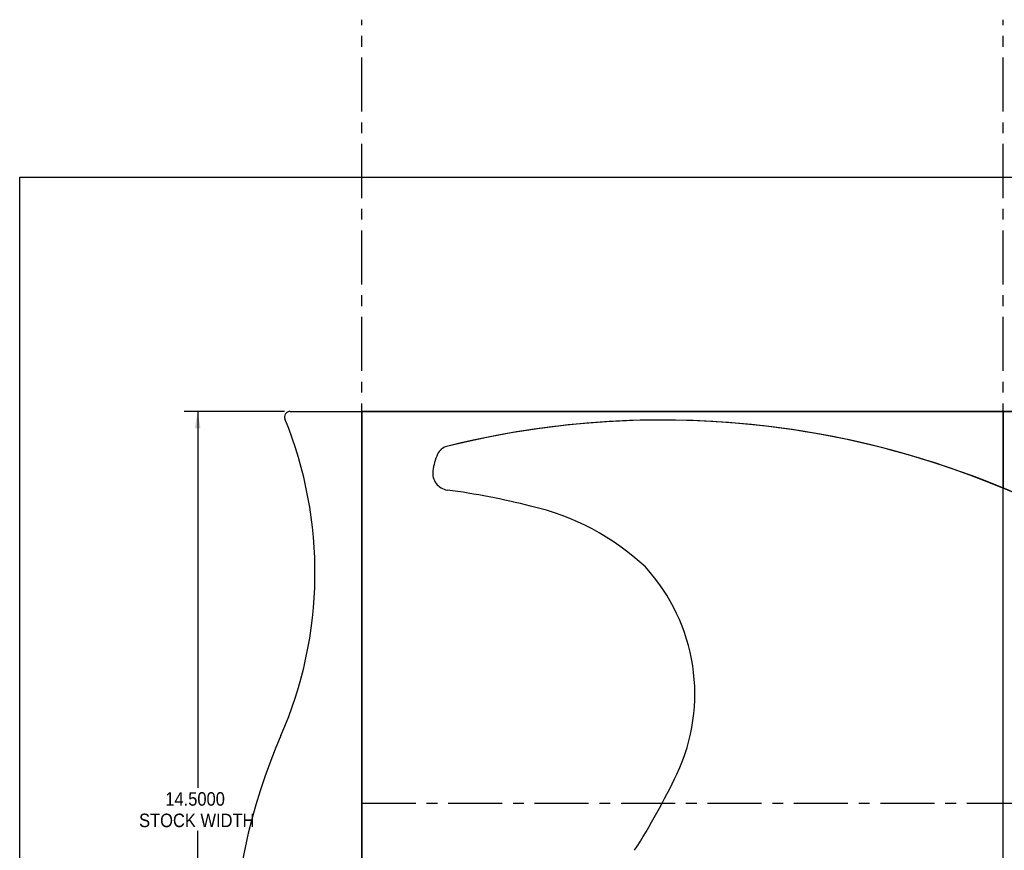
# Model space of a CAD drawing. Header units: inches. Extents: x 0.7 to 43.6, y 0.3 to 38.8.
# Tile 10 of 97: x 0.7 to 9.8, y 27.3 to 35. Entities that reach past the tile are written whole.
import ezdxf

# ---------------------------------------------------------------- set-up
doc = ezdxf.new("R2010")
doc.units = ezdxf.units.IN
doc.header["$MEASUREMENT"] = 0
doc.linetypes.add('CENTERX2', pattern=[0.8, 0.5, -0.1, 0.1, -0.1])
doc.layers.add('SID-M-S', color=90, linetype='Continuous')
doc.styles.add('SLDTEXTSTYLE0', font='GOTHIC.TTF', dxfattribs={"width": 0.913})
doc.dimstyles.new('SLDDIMSTYLE1', dxfattribs={"dimtxt": 0.125, "dimasz": 0.156, "dimexe": 0, "dimexo": 0.0625, "dimgap": 0.03125, "dimtad": 0, "dimtih": 1, "dimtoh": 1, "dimdec": 4, "dimlfac": 2, "dimrnd": 1e-09, "dimzin": 4, "dimdsep": 46, "dimtxsty": 'SLDTEXTSTYLE0', "dimsah": 1, "dimcen": 0.09, "dimadec": 0, "dimazin": 1, "dimtfac": 1, "dimtdec": 4, "dimtofl": 0, "dimtmove": 0, "dimatfit": 3, "dimfxl": 0, "dimfrac": 2, "dimtolj": 1, "dimtzin": 12, "dimarcsym": 0})

# ---------------------------------------------------------------- blocks, each defined once
blk = doc.blocks.new('_D_1')
for p, q in [((3.139, 31.3312), (2.2099, 31.3312)), ((2.3349, 31.3312), (2.3349, 27.8479)), ((2.3349, 24.0812), (2.3349, 27.451)), ((3.0519, 24.0812), (2.2099, 24.0812))]:
    blk.add_line(p, q)
for points in [[(2.3349, 31.3312), (2.3089, 31.1752), (2.3609, 31.1752)], [(2.3349, 24.0812), (2.3609, 24.2372), (2.3089, 24.2372)]]:
    blk.add_solid(points)
at = {"char_height": 0.125, "attachment_point": 1, "style": 'SLDTEXTSTYLE0'}
for s, insert in [('14.5000', (2.0348, 27.8092)), ('STOCK WIDTH', (1.7922, 27.6107))]:
    blk.add_mtext(s, dxfattribs=dict(at, insert=insert))

msp = doc.modelspace()

# ---------------------------------------------------------------- linework, layer by layer
at = {"color": 7, "linetype": 'CENTERX2'}
for p, q in [((3.852959, 27.706229), (3.852959, 34.956229)), ((9.790459, 27.706229), (9.790459, 34.956229)), ((3.852959, 27.706229), (9.790459, 27.706229)), ((3.852959, 20.456229), (3.852959, 27.706229)), ((9.790459, 27.706229), (15.727959, 27.706229)), ((9.790459, 20.456229), (9.790459, 27.706229))]:
    msp.add_line(p, q, dxfattribs=at)
at = {"color": 174, "linetype": 'Continuous', "lineweight": 25}
for p, q in [((0.68743, 0.500004), (0.68743, 33.500004)), ((0.68743, 33.500004), (43.31243, 33.500004))]:
    msp.add_line(p, q, dxfattribs=at)
at = {"color": 7, "linetype": 'Continuous'}
for p, q in [((3.852959, 24.081229), (3.852959, 31.331229)), ((3.852959, 31.331229), (9.790459, 31.331229)), ((9.790459, 24.081229), (9.790459, 31.331229)), ((9.790459, 31.331229), (15.727959, 31.331229)), ((9.790459, 24.081229), (9.790459, 31.331229))]:
    msp.add_line(p, q, dxfattribs=at)
for centre, radius, start, end in [((6.63, 23.011943), 8.240242, 48.9557132, 103.9832212), ((4.669051, 30.886703), 0.125, 103.9832212, 157.128926), ((5.129742, 30.692373), 0.625, 157.128926, 171.7350147), ((4.66586, 30.759757), 0.15625, 171.7350147, 262.3032289), ((3.712712, 23.707131), 6.960493, 75.8339472, 82.3032289), ((4.899987, 28.200382), 2.313887, 46.9982662, 77.1098691), ((5.19775, 28.717455), 1.737898, 334.7708209, 42.5466461), ((0.510834, 30.990252), 6.94673, 327.6332169, 334.2904217)]:
    msp.add_arc(centre, radius, start, end, dxfattribs=at)
at = {"layer": 'SID-M-S'}
for p, q in [((3.189039, 31.331229), (3.852959, 31.331229)), ((9.790459, 31.331229), (3.852959, 31.331229)), ((3.852959, 31.331229), (3.852959, 24.081229)), ((3.852959, 24.081229), (3.852959, 31.331229)), ((9.790459, 31.331229), (9.790459, 30.622008)), ((15.517959, 31.331229), (9.790459, 31.331229)), ((9.790459, 30.622008), (9.790459, 31.331229))]:
    msp.add_line(p, q, dxfattribs=at)
for centre, radius, start, end in [((-0.357831, 29.841534), 3.777925, 336.4583962, 22.0925158), ((3.189039, 31.281229), 0.05, 90, 202.0925158), ((6.63, 23.011943), 8.240242, 61.8113985, 103.9832212), ((6.63, 23.011943), 8.240242, 67.4468902, 103.9832212), ((6.63, 23.011943), 8.240242, 61.8113985, 103.9832212), ((4.669051, 30.886703), 0.125, 103.9832212, 157.128926), ((4.669051, 30.886703), 0.125, 103.9832212, 157.128926), ((4.669051, 30.886703), 0.125, 103.9832212, 157.128926), ((5.129742, 30.692373), 0.625, 157.128926, 171.7350147), ((5.129742, 30.692373), 0.625, 157.128926, 171.7350147), ((5.129742, 30.692373), 0.625, 157.128926, 171.7350147), ((4.66586, 30.759757), 0.15625, 171.7350147, 262.3032289), ((4.66586, 30.759757), 0.15625, 171.7350147, 262.3032289), ((4.66586, 30.759757), 0.15625, 171.7350147, 262.3032289), ((6.63, 23.011943), 8.240242, 61.8113985, 67.4468902), ((3.712712, 23.707131), 6.960493, 75.8339472, 82.3032289), ((3.712712, 23.707131), 6.960493, 75.8339472, 82.3032289), ((3.712712, 23.707131), 6.960493, 75.8339472, 82.3032289), ((4.899987, 28.200382), 2.313887, 46.9982662, 77.1098691), ((4.899987, 28.200382), 2.313887, 46.9982662, 77.1098691), ((4.899987, 28.200382), 2.313887, 46.9982662, 77.1098691), ((5.19775, 28.717455), 1.737898, 334.7708209, 42.5466461), ((5.19775, 28.717455), 1.737898, 334.7708209, 42.5466461), ((5.19775, 28.717455), 1.737898, 334.7708209, 42.5466461), ((8.085214, 26.163102), 5.431629, 156.4583962, 202.1824479), ((0.510834, 30.990252), 6.94673, 327.6332169, 334.2904217), ((0.510834, 30.990252), 6.94673, 327.6332169, 334.2904217), ((0.510834, 30.990252), 6.94673, 327.6332169, 334.2904217)]:
    msp.add_arc(centre, radius, start, end, dxfattribs=at)

# ---------------------------------------------------------------- dimensions: what is measured, and where the dimension line sits
dim = msp.add_linear_dim(base=(2.334936, 24.081229), p1=(3.189039, 31.331229), p2=(3.1019, 24.081229), angle=90, text='<>\\PSTOCK WIDTH', dimstyle='SLDDIMSTYLE1')
dim.commit()
dim.dimension.update_dxf_attribs({"geometry": '_D_1', "text_midpoint": (2.334936, 27.649484), "dimtype": 160})

doc.saveas('drawing.dxf')
